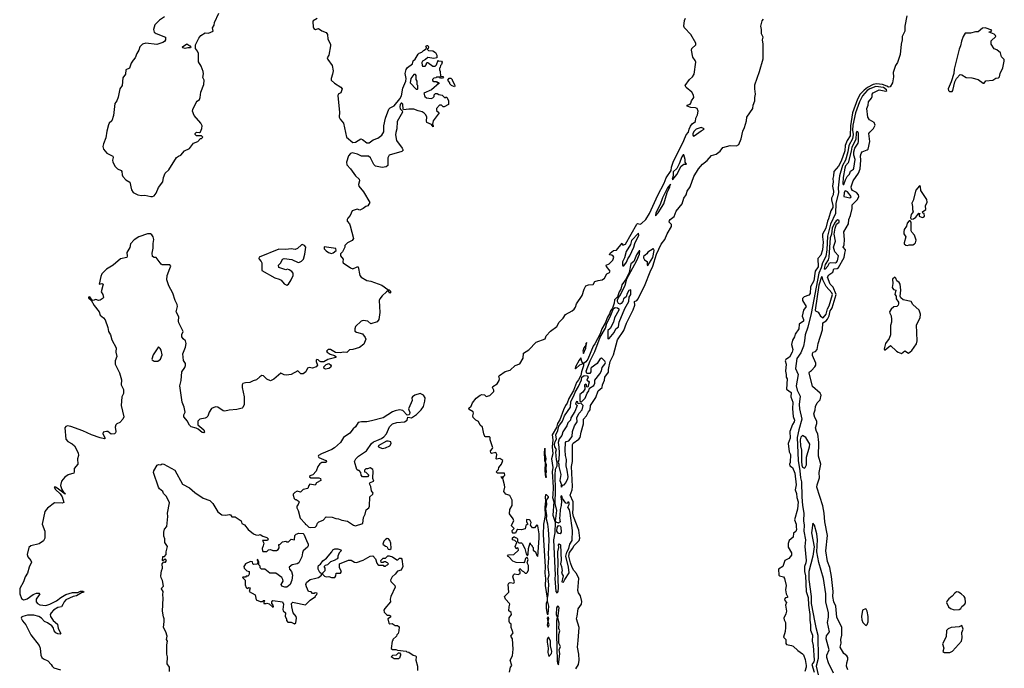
# Model space of a CAD drawing. Extents: x 2535812 to 2752880, y 540738 to 728399.
# Tile 6 of 213: x 2634780 to 2646230, y 574791 to 582329. Entities that reach past the tile are written whole.
import ezdxf

# ---------------------------------------------------------------- set-up
doc = ezdxf.new("R2010")
doc.units = 0

msp = doc.modelspace()

# ---------------------------------------------------------------- linework, layer by layer
at = {"layer": '0CON20XD'}
for points in [[(2636465, 582364), (2636407, 582325), (2636352, 582268), (2636335, 582215), (2636344, 582185), (2636365, 582167), (2636474, 582125), (2636476, 582095), (2636464, 582076), (2636446, 582065), (2636375, 582041), (2636245, 582058), (2636207, 582045), (2636176, 582015), (2636165, 581974), (2636141, 581935), (2636123, 581887), (2636101, 581859), (2636075, 581823), (2636056, 581764), (2636014, 581745), (2636009, 581695), (2635979, 581655), (2635971, 581565), (2635946, 581524), (2635925, 581427), (2635908, 581385), (2635886, 581354), (2635870, 581215), (2635851, 581155), (2635821, 581125), (2635813, 581107), (2635794, 581035), (2635782, 580955), (2635754, 580885), (2635748, 580855), (2635756, 580825), (2635795, 580776), (2635862, 580742), (2635867, 580727), (2635859, 580695), (2635861, 580675), (2635891, 580621), (2635916, 580595), (2635960, 580575), (2635967, 580565), (2635970, 580525), (2635980, 580505), (2636015, 580468), (2636060, 580440), (2636080, 580350), (2636099, 580319), (2636155, 580295), (2636195, 580287), (2636235, 580290), (2636305, 580273), (2636326, 580274), (2636345, 580283), (2636365, 580313), (2636392, 580378), (2636445, 580445), (2636453, 580495), (2636472, 580545), (2636513, 580585), (2636605, 580726), (2636625, 580742), (2636655, 580754), (2636695, 580803), (2636755, 580833), (2636802, 580895), (2636850, 580915), (2636882, 580948), (2636895, 580950), (2636908, 580962), (2636895, 580980), (2636835, 580980), (2636820, 580995), (2636822, 581008), (2636835, 581020), (2636872, 581018), (2636883, 581027), (2636897, 581065), (2636900, 581095), (2636887, 581125), (2636810, 581215), (2636790, 581265), (2636793, 581285), (2636833, 581365), (2636845, 581382), (2636869, 581401), (2636880, 581425), (2636888, 581485), (2636920, 581575), (2636926, 581625), (2636908, 581658), (2636919, 581701), (2636914, 581725), (2636890, 581790), (2636861, 581841), (2636860, 581935), (2636848, 581965), (2636824, 581994), (2636823, 582037), (2636864, 582115), (2636885, 582144), (2636935, 582176), (2636975, 582171), (2637030, 582195), (2637023, 582235), (2637042, 582265), (2637044, 582295), (2637095, 582403)], [(2645098, 582375), (2645072, 582255), (2645074, 582195), (2645043, 582135), (2645044, 582095), (2645030, 582045), (2645017, 581923), (2644989, 581831), (2644964, 581795), (2644937, 581715), (2644941, 581665), (2644929, 581595), (2644903, 581547), (2644885, 581545), (2644865, 581555), (2644815, 581576), (2644745, 581583), (2644706, 581574), (2644640, 581540), (2644599, 581511), (2644555, 581465), (2644523, 581405), (2644466, 581245), (2644442, 581095), (2644439, 580981), (2644404, 580926), (2644379, 580865), (2644375, 580805), (2644332, 580685), (2644302, 580628), (2644246, 580564), (2644245, 580515), (2644235, 580485), (2644240, 580445), (2644233, 580395), (2644242, 580335), (2644238, 580295), (2644221, 580255), (2644219, 580235), (2644235, 580170), (2644235, 580145), (2644212, 580108), (2644187, 580015), (2644173, 579987), (2644155, 579905), (2644116, 579835), (2644114, 579804), (2644125, 579745), (2644115, 579653), (2644095, 579593), (2644063, 579555), (2644065, 579455), (2644030, 579405), (2644015, 579294), (2643978, 579225), (2643973, 579145), (2643955, 579127), (2643901, 579109), (2643885, 579089), (2643885, 579065), (2643925, 578995), (2643895, 578955), (2643878, 578885), (2643895, 578845), (2643895, 578825), (2643845, 578790), (2643842, 578735), (2643798, 578675), (2643792, 578645), (2643766, 578605), (2643756, 578555), (2643769, 578495), (2643764, 578465), (2643732, 578408), (2643690, 578380), (2643682, 578365), (2643693, 578325), (2643686, 578245), (2643695, 578205), (2643694, 578175), (2643704, 578154), (2643696, 578036), (2643750, 577995), (2643748, 577945), (2643769, 577885), (2643768, 577805), (2643776, 577716), (2643789, 577675), (2643785, 577655), (2643765, 577625), (2643737, 577545), (2643738, 577465), (2643716, 577405), (2643727, 577307), (2643745, 577275), (2643739, 577181), (2643733, 577165), (2643736, 577146), (2643765, 577126), (2643795, 577058), (2643808, 576925), (2643797, 576865), (2643815, 576821), (2643818, 576775), (2643832, 576725), (2643825, 576642), (2643792, 576515), (2643811, 576465), (2643808, 576435), (2643812, 576405), (2643805, 576382), (2643778, 576362), (2643776, 576314), (2643728, 576275), (2643718, 576242), (2643717, 576197), (2643754, 576135), (2643754, 576106), (2643724, 576066), (2643677, 576043), (2643654, 575975), (2643603, 575945), (2643608, 575875), (2643617, 575867), (2643663, 575853), (2643673, 575833), (2643692, 575755), (2643686, 575705), (2643692, 575655), (2643707, 575627), (2643710, 575615), (2643685, 575610), (2643674, 575595), (2643678, 575578), (2643697, 575555), (2643686, 575525), (2643696, 575455), (2643690, 575425), (2643666, 575375), (2643668, 575355), (2643686, 575325), (2643687, 575267), (2643682, 575218), (2643662, 575152), (2643688, 575125), (2643688, 575078), (2643697, 575067), (2643755, 575056), (2643775, 575047), (2643827, 574997), (2643885, 574960), (2643895, 574948), (2643914, 574895), (2643926, 574824), (2643926, 574805), (2643909, 574755)], [(2638239, 582341), (2638192, 582315), (2638188, 582305), (2638193, 582245), (2638202, 582225), (2638220, 582215), (2638255, 582228), (2638295, 582199), (2638345, 582179), (2638358, 582158), (2638364, 582104), (2638393, 582043), (2638396, 582025), (2638373, 581917), (2638356, 581885), (2638364, 581865), (2638414, 581795), (2638426, 581735), (2638419, 581695), (2638401, 581645), (2638403, 581625), (2638441, 581591), (2638516, 581545), (2638530, 581525), (2638515, 581480), (2638485, 581462), (2638479, 581445), (2638499, 581255), (2638494, 581195), (2638505, 581174), (2638546, 581125), (2638582, 580962), (2638655, 580901), (2638683, 580905), (2638745, 580946), (2638765, 580938), (2638815, 580896), (2638845, 580898), (2638889, 580931), (2638945, 580952), (2638991, 580985), (2639014, 581025), (2639016, 581095)], [(2641246, 574785), (2641279, 574835), (2641287, 574885), (2641281, 574955), (2641265, 575035), (2641273, 575115), (2641285, 575265), (2641253, 575365), (2641264, 575396), (2641276, 575484), (2641313, 575535), (2641318, 575568), (2641301, 575635), (2641278, 575668), (2641269, 575695), (2641283, 575835), (2641254, 575894), (2641225, 575927), (2641205, 575964), (2641185, 576015), (2641167, 576095), (2641175, 576137), (2641213, 576187), (2641225, 576215), (2641285, 576275), (2641295, 576305), (2641283, 576395), (2641219, 576555), (2641213, 576595), (2641217, 576653), (2641215, 576725), (2641180, 576805), (2641203, 576865), (2641210, 576905), (2641197, 577135), (2641209, 577195), (2641208, 577392), (2641215, 577406), (2641282, 577455), (2641297, 577475), (2641308, 577535), (2641337, 577633), (2641338, 577685), (2641371, 577725), (2641395, 577771), (2641415, 577795), (2641416, 577845), (2641480, 577940), (2641508, 578015), (2641554, 578055), (2641559, 578085), (2641580, 578140), (2641584, 578175), (2641628, 578232), (2641629, 578265), (2641648, 578355), (2641684, 578435), (2641733, 578607), (2641805, 578718), (2641837, 578803), (2641915, 578956), (2641935, 579010), (2641931, 579055), (2641955, 579066), (2641972, 579085), (2642055, 579253), (2642111, 579399), (2642144, 579465), (2642187, 579603), (2642241, 579719), (2642284, 579775), (2642311, 579839), (2642361, 579925), (2642360, 579950), (2642332, 579975), (2642336, 579995), (2642345, 580008), (2642390, 580040), (2642415, 580105), (2642485, 580190), (2642505, 580255), (2642530, 580295), (2642542, 580335), (2642578, 580385), (2642619, 580505), (2642674, 580595), (2642720, 580650), (2642775, 580694), (2642825, 580750), (2642880, 580765), (2642925, 580801), (2642958, 580842), (2643043, 580867), (2643117, 580863), (2643142, 580878), (2643169, 580945), (2643188, 581035), (2643208, 581075), (2643230, 581155), (2643234, 581196), (2643307, 581295), (2643311, 581335), (2643329, 581385), (2643327, 581425), (2643335, 581465), (2643327, 581525), (2643330, 581570), (2643385, 581726), (2643426, 581874), (2643425, 582045), (2643417, 582095), (2643425, 582125), (2643406, 582165), (2643406, 582215), (2643398, 582255), (2643414, 582314), (2643430, 582335)], [(2642505, 580925), (2642531, 580989), (2642559, 581021), (2642564, 581055), (2642579, 581091), (2642601, 581119), (2642640, 581145), (2642643, 581185), (2642664, 581225), (2642669, 581265), (2642657, 581295), (2642638, 581305), (2642585, 581309), (2642540, 581325), (2642540, 581335), (2642575, 581347), (2642585, 581358), (2642593, 581385), (2642618, 581425), (2642617, 581453), (2642598, 581485), (2642531, 581541), (2642520, 581565), (2642568, 581632), (2642604, 581666), (2642624, 581695), (2642641, 581835), (2642634, 581855), (2642606, 581895), (2642591, 581975), (2642598, 581995), (2642641, 582035), (2642641, 582055), (2642585, 582158), (2642510, 582235), (2642503, 582255), (2642511, 582319), (2642521, 582345)], [(2645625, 581493), (2645633, 581505), (2645654, 581606), (2645675, 581647), (2645715, 581692), (2645737, 581687), (2645785, 581658), (2645853, 581653), (2645925, 581633), (2645985, 581592), (2645997, 581593), (2646015, 581617), (2646095, 581628), (2646132, 581648), (2646162, 581655), (2646173, 581665), (2646180, 581705), (2646212, 581768), (2646230, 581845), (2646227, 581867), (2646196, 581896), (2646185, 581942), (2646145, 581978), (2646111, 581991), (2646078, 582045), (2646078, 582085), (2646130, 582135), (2646127, 582147), (2646112, 582162), (2646052, 582182), (2646053, 582187), (2646075, 582188), (2646085, 582206), (2646008, 582235), (2645975, 582230), (2645925, 582186), (2645895, 582186), (2645837, 582173), (2645775, 582171), (2645750, 582135), (2645731, 582079), (2645722, 582025), (2645705, 581985), (2645648, 581755), (2645643, 581705), (2645613, 581605), (2645578, 581525), (2645582, 581505), (2645591, 581495), (2645625, 581493)], [(2639016, 581095), (2639033, 581185), (2639072, 581288), (2639087, 581303), (2639135, 581326), (2639201, 581409), (2639219, 581445), (2639234, 581535), (2639269, 581615), (2639276, 581645), (2639263, 581705), (2639275, 581752), (2639288, 581772), (2639346, 581814), (2639355, 581850), (2639379, 581871), (2639415, 581930), (2639425, 581940), (2639455, 581950), (2639475, 581972), (2639508, 581992), (2639510, 582005), (2639502, 582015), (2639510, 582030), (2639525, 582028), (2639532, 582015), (2639530, 581995), (2639520, 581985), (2639535, 581970), (2639585, 581968), (2639616, 581946), (2639632, 581915), (2639630, 581885), (2639595, 581878), (2639525, 581890), (2639500, 581865), (2639463, 581845), (2639457, 581833), (2639460, 581795), (2639465, 581790), (2639495, 581790), (2639507, 581803), (2639515, 581830), (2639525, 581832), (2639585, 581790), (2639612, 581788), (2639627, 581803), (2639645, 581860), (2639652, 581852), (2639686, 581846), (2639692, 581835), (2639685, 581810), (2639673, 581797), (2639670, 581775), (2639660, 581765), (2639660, 581745), (2639668, 581725), (2639672, 581672), (2639705, 581670), (2639710, 581665), (2639695, 581650), (2639675, 581650), (2639665, 581660), (2639625, 581660), (2639618, 581652), (2639595, 581650), (2639580, 581635), (2639582, 581622), (2639595, 581610), (2639625, 581610), (2639635, 581600), (2639655, 581600), (2639658, 581592), (2639567, 581513), (2639480, 581475), (2639490, 581435), (2639511, 581421), (2639565, 581412), (2639585, 581420), (2639600, 581435), (2639600, 581455), (2639615, 581470), (2639635, 581470), (2639655, 581458), (2639692, 581452), (2639725, 581422), (2639735, 581430), (2639748, 581428), (2639766, 581386), (2639768, 581345), (2639715, 581318), (2639705, 581318), (2639685, 581337), (2639663, 581337), (2639628, 581295), (2639628, 581275), (2639658, 581245), (2639587, 581155), (2639580, 581115), (2639590, 581095), (2639588, 581082), (2639570, 581110), (2639513, 581135), (2639510, 581155), (2639516, 581195), (2639504, 581225), (2639485, 581244), (2639459, 581259), (2639415, 581268), (2639365, 581290), (2639305, 581290), (2639245, 581280), (2639238, 581288), (2639236, 581346), (2639225, 581360), (2639215, 581358), (2639205, 581342), (2639199, 581315), (2639204, 581294), (2639228, 581268), (2639230, 581255), (2639171, 581145), (2639165, 581060), (2639155, 581017), (2639149, 580989), (2639160, 580925), (2639229, 580835), (2639239, 580811), (2639225, 580797), (2639077, 580755), (2639061, 580725), (2639059, 580635), (2639042, 580618), (2638995, 580610), (2638916, 580626), (2638897, 580645), (2638860, 580725), (2638835, 580744), (2638755, 580744), (2638707, 580767), (2638645, 580780), (2638625, 580772), (2638605, 580745), (2638580, 580675), (2638585, 580642), (2638626, 580596), (2638684, 580515), (2638726, 580475), (2638731, 580455), (2638719, 580415), (2638724, 580395), (2638777, 580327), (2638852, 580205), (2638828, 580165), (2638805, 580157), (2638775, 580133), (2638737, 580117), (2638705, 580126), (2638645, 580106), (2638621, 580055), (2638596, 580024), (2638588, 580005), (2638588, 579988), (2638615, 579958), (2638624, 579935), (2638662, 579785), (2638646, 579764), (2638590, 579735), (2638560, 579705), (2638560, 579685), (2638547, 579653), (2638535, 579630), (2638512, 579608), (2638510, 579585), (2638542, 579545), (2638538, 579515), (2638542, 579505), (2638625, 579446), (2638655, 579434), (2638705, 579456), (2638716, 579456), (2638734, 579355), (2638751, 579335), (2638815, 579299), (2638865, 579289), (2638993, 579243), (2639062, 579192), (2639078, 579188), (2639090, 579175), (2639090, 579155), (2639085, 579152), (2639065, 579180), (2639045, 579168), (2638995, 579121), (2638968, 579085), (2638960, 579065), (2638968, 578925), (2638958, 578845), (2638935, 578816), (2638865, 578793), (2638828, 578825), (2638775, 578834), (2638751, 578825), (2638685, 578765), (2638676, 578735), (2638679, 578709), (2638698, 578698), (2638765, 578678), (2638796, 578635), (2638804, 578615), (2638782, 578558), (2638730, 578520), (2638655, 578498), (2638615, 578494), (2638585, 578460), (2638545, 578464), (2638505, 578456), (2638452, 578462), (2638395, 578495), (2638367, 578495), (2638349, 578475), (2638356, 578465), (2638392, 578442), (2638442, 578425), (2638458, 578415), (2638458, 578402), (2638365, 578380), (2638315, 578352), (2638283, 578353), (2638265, 578360), (2638250, 578375), (2638235, 578378), (2638228, 578372), (2638228, 578355), (2638242, 578315), (2638228, 578295), (2638185, 578280), (2638145, 578288), (2638125, 578278), (2638107, 578235), (2638075, 578213), (2638050, 578215), (2638015, 578248), (2637936, 578206), (2637884, 578196), (2637855, 578200), (2637815, 578220), (2637737, 578153), (2637695, 578131), (2637652, 578152), (2637615, 578190), (2637595, 578192), (2637571, 578179), (2637535, 578142), (2637495, 578132), (2637457, 578113), (2637405, 578110), (2637375, 578100), (2637368, 578085), (2637367, 578055), (2637390, 577945), (2637389, 577855), (2637375, 577822), (2637365, 577813), (2637305, 577798), (2637215, 577790), (2637165, 577778), (2637145, 577784), (2637085, 577827), (2637055, 577828), (2637011, 577809), (2636982, 577768), (2636967, 577723), (2636953, 577707), (2636935, 577698), (2636875, 577688), (2636852, 577665), (2636852, 577622), (2636923, 577563), (2636928, 577535), (2636922, 577528), (2636902, 577532), (2636855, 577570), (2636832, 577582), (2636775, 577598), (2636755, 577618), (2636737, 577645), (2636732, 577665), (2636688, 577715), (2636688, 577735), (2636703, 577767), (2636693, 577827), (2636668, 577885), (2636643, 578073), (2636658, 578135), (2636664, 578235), (2636702, 578288), (2636708, 578312), (2636706, 578335), (2636685, 578368), (2636677, 578445), (2636708, 578525), (2636717, 578567), (2636709, 578595), (2636680, 578620), (2636667, 578645), (2636665, 578672), (2636680, 578705), (2636631, 578805), (2636627, 578825), (2636630, 578875), (2636601, 578935), (2636613, 578995), (2636610, 579020), (2636586, 579065), (2636561, 579151), (2636515, 579235), (2636491, 579305), (2636494, 579355), (2636525, 579437), (2636537, 579465), (2636525, 579480), (2636435, 579481), (2636425, 579487), (2636366, 579566), (2636345, 579564), (2636325, 579578), (2636322, 579615), (2636333, 579675), (2636333, 579727), (2636341, 579775), (2636333, 579805), (2636318, 579828), (2636299, 579839), (2636265, 579841), (2636165, 579805), (2636109, 579771), (2636070, 579725), (2636060, 579680), (2636026, 579625), (2636029, 579581), (2636024, 579565), (2635952, 579548), (2635865, 579478), (2635789, 579431), (2635736, 579375), (2635722, 579345), (2635702, 579255), (2635735, 579263), (2635752, 579255), (2635727, 579165), (2635747, 579137), (2635755, 579100), (2635749, 579091), (2635715, 579070), (2635695, 579067), (2635665, 579077), (2635635, 579067), (2635621, 579071), (2635595, 579108), (2635580, 579105), (2635578, 579095), (2635609, 579069), (2635645, 579006), (2635704, 578935), (2635716, 578895), (2635756, 578866), (2635775, 578841), (2635803, 578753), (2635811, 578705), (2635834, 578665), (2635850, 578610), (2635901, 578515), (2635896, 578465), (2635909, 578415), (2635889, 578365), (2635889, 578325), (2635942, 578225), (2635963, 578145), (2635959, 578085), (2635987, 578033), (2635986, 577985), (2635967, 577945), (2635961, 577845), (2635989, 577715), (2635980, 577685), (2635945, 577646), (2635909, 577631), (2635899, 577621), (2635891, 577595), (2635896, 577544), (2635893, 577527), (2635882, 577515), (2635844, 577514), (2635805, 577542), (2635790, 577545), (2635752, 577535), (2635746, 577515), (2635774, 577465), (2635765, 577456), (2635715, 577468), (2635615, 577503), (2635515, 577550), (2635375, 577602), (2635335, 577610), (2635315, 577603), (2635306, 577584), (2635315, 577455), (2635338, 577428), (2635389, 577399), (2635418, 577375), (2635460, 577295), (2635464, 577266), (2635453, 577225), (2635456, 577165), (2635415, 577115), (2635415, 577075), (2635410, 577060), (2635345, 577040), (2635305, 577012), (2635266, 576964), (2635254, 576915), (2635270, 576870), (2635289, 576839), (2635305, 576825), (2635307, 576815), (2635215, 576886), (2635195, 576896), (2635182, 576895), (2635195, 576869), (2635249, 576819), (2635275, 576785), (2635293, 576717), (2635275, 576709), (2635185, 576714), (2635105, 576654), (2635072, 576615), (2635040, 576465), (2635071, 576385), (2635073, 576305), (2635058, 576272), (2635005, 576237), (2634909, 576215), (2634886, 576195), (2634867, 576115), (2634876, 576085), (2634910, 576045), (2634918, 576025), (2634891, 575965), (2634871, 575895), (2634845, 575855), (2634823, 575795), (2634780, 575720), (2634780, 575655), (2634802, 575602), (2634825, 575588), (2634845, 575589), (2634865, 575597), (2634935, 575647), (2634975, 575663), (2635006, 575666), (2635012, 575655), (2635008, 575645), (2634970, 575595), (2634970, 575565), (2634986, 575545), (2635015, 575530), (2635085, 575520), (2635129, 575535), (2635206, 575574), (2635257, 575615), (2635315, 575647), (2635395, 575673), (2635456, 575674), (2635486, 575686), (2635515, 575689), (2635530, 575675), (2635500, 575670), (2635441, 575635), (2635403, 575627), (2635315, 575585), (2635295, 575565), (2635282, 575532)], [(2636705, 581994), (2636675, 582000), (2636674, 582015), (2636725, 582048), (2636758, 582025), (2636769, 582009), (2636765, 582000), (2636735, 582003), (2636705, 581994)], [(2639405, 581520), (2639410, 581525), (2639410, 581565), (2639403, 581573), (2639402, 581615), (2639392, 581635), (2639392, 581682), (2639382, 581692), (2639365, 581692), (2639330, 581645), (2639322, 581595), (2639392, 581522), (2639405, 581520)], [(2639835, 581550), (2639803, 581563), (2639780, 581585), (2639780, 581595), (2639760, 581625), (2639775, 581650), (2639795, 581650), (2639810, 581635), (2639810, 581625), (2639838, 581575), (2639840, 581555), (2639835, 581550)], [(2644410, 574775), (2644396, 574816), (2644397, 574855), (2644411, 574895), (2644411, 574915), (2644398, 574938), (2644363, 574965), (2644322, 575035), (2644331, 575085), (2644329, 575125), (2644342, 575175), (2644342, 575265), (2644282, 575385), (2644271, 575515), (2644248, 575565), (2644236, 575625), (2644238, 575685), (2644221, 575859), (2644201, 575961), (2644173, 576033), (2644153, 576155), (2644173, 576335), (2644143, 576495), (2644136, 576595), (2644120, 576680), (2644050, 576895), (2644052, 576925), (2644080, 577005), (2644078, 577065), (2644096, 577165), (2644068, 577255), (2644075, 577415), (2644062, 577515), (2644045, 577545), (2644033, 577585), (2644048, 577635), (2644049, 577665), (2644025, 577705), (2644015, 577750), (2644029, 577795), (2644033, 577835), (2644055, 577875), (2644090, 577910), (2644100, 577965), (2644088, 577988), (2643998, 578065), (2643959, 578225), (2643965, 578238), (2643987, 578253), (2644025, 578295), (2644038, 578315), (2644037, 578337), (2643999, 578425), (2644000, 578450), (2644006, 578465), (2644036, 578474), (2644053, 578497), (2644064, 578565), (2644117, 578725), (2644121, 578805), (2644159, 578831), (2644172, 578848), (2644193, 578887), (2644205, 578945), (2644215, 578960), (2644228, 578982), (2644275, 579135), (2644241, 579221), (2644204, 579255), (2644174, 579335), (2644191, 579365), (2644234, 579396), (2644248, 579432), (2644285, 579438), (2644301, 579449), (2644368, 579565), (2644374, 579615), (2644385, 579645), (2644384, 579655), (2644355, 579685), (2644368, 579712), (2644373, 579775), (2644365, 579865), (2644419, 579955), (2644422, 580005), (2644442, 580055), (2644459, 580135), (2644462, 580178), (2644522, 580238), (2644540, 580275), (2644534, 580294), (2644510, 580320), (2644464, 580344), (2644453, 580365), (2644451, 580385), (2644471, 580455), (2644535, 580545), (2644552, 580595), (2644562, 580695), (2644558, 580745), (2644565, 580775), (2644578, 580795), (2644635, 580815), (2644645, 580825), (2644666, 580915), (2644654, 581005), (2644665, 581023), (2644707, 581063), (2644729, 581105), (2644718, 581135), (2644664, 581165), (2644642, 581195), (2644632, 581295), (2644647, 581335), (2644651, 581375), (2644687, 581415), (2644694, 581435), (2644693, 581465), (2644703, 581477), (2644775, 581514), (2644852, 581498), (2644864, 581505), (2644861, 581515), (2644825, 581542), (2644735, 581554), (2644668, 581525), (2644636, 581505), (2644582, 581445), (2644546, 581375), (2644501, 581245), (2644470, 581105), (2644466, 581044), (2644471, 580995), (2644463, 580945), (2644421, 580865), (2644410, 580795), (2644384, 580696), (2644349, 580635), (2644314, 580515), (2644296, 580375), (2644301, 580315), (2644270, 580195), (2644266, 580076), (2644208, 579952), (2644173, 579815), (2644166, 579655), (2644155, 579575), (2644115, 579505), (2644101, 579445), (2644072, 579385), (2643982, 578915), (2643945, 578757), (2643913, 578665), (2643907, 578595), (2643895, 578535), (2643864, 578456), (2643818, 578392), (2643803, 578275), (2643833, 578205), (2643811, 578075), (2643822, 578025), (2643857, 577955), (2643846, 577856), (2643850, 577805), (2643876, 577685), (2643839, 577561), (2643820, 577475), (2643831, 577205), (2643852, 577085), (2643858, 577005), (2643873, 576957), (2643875, 576785), (2643883, 576685), (2643899, 576595), (2643894, 576505), (2643903, 576455), (2643899, 576385), (2643917, 576285), (2643910, 576205), (2643925, 576045), (2643922, 576018), (2643906, 575975), (2643908, 575915), (2643919, 575865), (2643927, 575685), (2643949, 575615), (2643951, 575525), (2643970, 575415), (2643968, 575352), (2643977, 575295), (2643977, 575235), (2643998, 575175), (2643995, 575105), (2644007, 575055), (2644019, 574885), (2644014, 574865), (2643992, 574835), (2644017, 574745)], [(2642615, 580976), (2642625, 580980), (2642705, 581039), (2642740, 581055), (2642732, 581065), (2642705, 581077), (2642645, 581057), (2642622, 581035), (2642606, 581005), (2642606, 580985), (2642615, 580976)], [(2644365, 580412), (2644382, 580468), (2644404, 580506), (2644431, 580535), (2644441, 580569), (2644475, 580590), (2644481, 580605), (2644494, 580705), (2644480, 580755), (2644480, 580795), (2644491, 580835), (2644531, 580895), (2644536, 580915), (2644534, 581005), (2644525, 581027), (2644515, 581028), (2644508, 581015), (2644505, 580935), (2644455, 580848), (2644450, 580800), (2644413, 580667), (2644385, 580629), (2644376, 580605), (2644356, 580496), (2644353, 580425), (2644355, 580414), (2644365, 580412)], [(2640477, 574747), (2640486, 574804), (2640502, 574825), (2640484, 574886), (2640510, 574935), (2640518, 575015), (2640512, 575132), (2640492, 575165), (2640517, 575205), (2640494, 575264), (2640497, 575307), (2640480, 575315), (2640472, 575335), (2640473, 575377), (2640498, 575415), (2640495, 575440), (2640468, 575458), (2640470, 575505), (2640480, 575535), (2640476, 575546), (2640428, 575595), (2640418, 575625), (2640468, 575675), (2640460, 575765), (2640469, 575781), (2640485, 575789), (2640525, 575782), (2640532, 575795), (2640514, 575855), (2640522, 575878), (2640535, 575890), (2640575, 575882), (2640598, 575892), (2640600, 575915), (2640590, 575925), (2640595, 575950), (2640622, 575922), (2640640, 575915), (2640658, 575898), (2640675, 575898), (2640685, 575907), (2640695, 575935), (2640697, 575985), (2640682, 576015), (2640692, 576055), (2640685, 576072), (2640675, 576080), (2640662, 576068), (2640652, 576028), (2640642, 576018), (2640555, 576020), (2640515, 576038), (2640468, 576088), (2640452, 576095), (2640465, 576110), (2640527, 576113), (2640580, 576165), (2640578, 576188), (2640565, 576190), (2640555, 576180), (2640542, 576205), (2640560, 576255), (2640537, 576277), (2640510, 576285), (2640511, 576309), (2640525, 576320), (2640535, 576320), (2640545, 576310), (2640558, 576308), (2640570, 576295), (2640570, 576265), (2640578, 576258), (2640585, 576250), (2640615, 576250), (2640625, 576240), (2640653, 576185), (2640670, 576120), (2640685, 576100), (2640694, 576116), (2640696, 576185), (2640715, 576250), (2640718, 576238), (2640740, 576215), (2640740, 576205), (2640750, 576195), (2640750, 576165), (2640778, 576145), (2640793, 576103), (2640805, 576090), (2640822, 576305), (2640821, 576355), (2640805, 576448), (2640795, 576458), (2640765, 576422), (2640742, 576422), (2640720, 576455), (2640727, 576485), (2640715, 576508), (2640705, 576518), (2640675, 576520), (2640672, 576495), (2640690, 576465), (2640665, 576450), (2640658, 576412), (2640615, 576402), (2640574, 576406), (2640560, 576395), (2640545, 576360), (2640515, 576360), (2640510, 576365), (2640508, 576392), (2640530, 576415), (2640500, 576445), (2640500, 576455), (2640527, 576505), (2640518, 576528), (2640476, 576585), (2640481, 576635), (2640507, 576685), (2640508, 576745), (2640479, 576799), (2640434, 576814), (2640408, 576845), (2640420, 576895), (2640418, 576925), (2640400, 576995), (2640385, 577000), (2640380, 577015), (2640385, 577020), (2640395, 577010), (2640410, 577015), (2640410, 577025), (2640420, 577035), (2640418, 577058), (2640335, 577060), (2640320, 577075), (2640348, 577102), (2640350, 577125), (2640382, 577165), (2640400, 577205), (2640365, 577230), (2640325, 577220), (2640320, 577225), (2640328, 577275), (2640315, 577300), (2640268, 577288), (2640258, 577295), (2640253, 577317), (2640280, 577345), (2640282, 577355), (2640252, 577445), (2640250, 577475), (2640245, 577480), (2640195, 577480), (2640190, 577485), (2640178, 577515), (2640162, 577595), (2640135, 577618), (2640115, 577660), (2640085, 577676), (2640054, 577704), (2640050, 577725), (2640058, 577755), (2640055, 577770), (2640007, 577797), (2640004, 577815), (2640031, 577839), (2640044, 577875), (2640090, 577930), (2640134, 577966), (2640155, 577972), (2640185, 577970), (2640205, 577950), (2640249, 577961), (2640292, 578008), (2640293, 578025), (2640278, 578055), (2640282, 578065), (2640333, 578097), (2640357, 578135), (2640360, 578155), (2640353, 578185), (2640358, 578195), (2640425, 578241), (2640485, 578254), (2640540, 578310), (2640595, 578331), (2640636, 578394), (2640637, 578455), (2640699, 578491), (2640785, 578581), (2640889, 578621), (2640904, 578655), (2640952, 578708), (2641027, 578763), (2641055, 578812), (2641101, 578859), (2641126, 578904), (2641205, 578946), (2641226, 578964), (2641242, 578988), (2641254, 579026), (2641319, 579125), (2641344, 579196), (2641365, 579235), (2641395, 579248), (2641449, 579251), (2641468, 579285), (2641505, 579299), (2641555, 579306), (2641580, 579325), (2641608, 579375), (2641640, 579390), (2641647, 579407), (2641602, 579462), (2641600, 579475), (2641635, 579493), (2641676, 579534), (2641688, 579568), (2641682, 579582), (2641665, 579592), (2641640, 579595), (2641648, 579615), (2641685, 579647), (2641719, 579651), (2641785, 579730), (2641795, 579710), (2641825, 579720), (2641955, 579953), (2641965, 579962), (2641995, 579953), (2642011, 579959), (2642062, 580005), (2642105, 580078), (2642200, 580290), (2642275, 580430), (2642298, 580492), (2642354, 580575), (2642360, 580615), (2642380, 580675), (2642505, 580925)], [(2642375, 580470), (2642421, 580529), (2642473, 580627), (2642505, 580651), (2642535, 580650), (2642520, 580675), (2642519, 580705), (2642505, 580760), (2642495, 580757), (2642478, 580735), (2642448, 580652), (2642420, 580600), (2642378, 580562), (2642381, 580515), (2642368, 580475), (2642375, 580470)], [(2642175, 580050), (2642205, 580083), (2642271, 580189), (2642311, 580319), (2642342, 580385), (2642347, 580417), (2642315, 580374), (2642255, 580258), (2642227, 580183), (2642178, 580085), (2642175, 580050)], [(2644435, 580257), (2644445, 580261), (2644448, 580275), (2644405, 580330), (2644385, 580340), (2644375, 580335), (2644367, 580315), (2644363, 580273), (2644435, 580257)], [(2645145, 580012), (2645175, 580014), (2645203, 580035), (2645235, 580080), (2645250, 580075), (2645240, 580065), (2645240, 580045), (2645275, 580032), (2645287, 580033), (2645300, 580045), (2645298, 580075), (2645282, 580082), (2645280, 580095), (2645318, 580125), (2645312, 580165), (2645333, 580207), (2645328, 580238), (2645259, 580345), (2645255, 580390), (2645245, 580400), (2645203, 580347), (2645172, 580228), (2645153, 580195), (2645162, 580158), (2645161, 580125), (2645171, 580095), (2645148, 580065), (2645140, 580025), (2645145, 580012)], [(2644145, 579431), (2644178, 579465), (2644198, 579502), (2644214, 579506), (2644265, 579504), (2644279, 579511), (2644289, 579525), (2644300, 579585), (2644261, 579631), (2644244, 579685), (2644265, 579755), (2644251, 579835), (2644262, 579908), (2644278, 579952), (2644311, 579975), (2644308, 579995), (2644295, 580004), (2644275, 579991), (2644255, 579965), (2644228, 579905), (2644220, 579835), (2644205, 579795), (2644191, 579569), (2644181, 579539), (2644145, 579482), (2644137, 579437), (2644145, 579431)], [(2645105, 579704), (2645125, 579711), (2645165, 579714), (2645185, 579724), (2645196, 579735), (2645206, 579765), (2645184, 579824), (2645155, 579858), (2645148, 579875), (2645146, 579975), (2645135, 579992), (2645125, 579991), (2645101, 579965), (2645092, 579928), (2645065, 579889), (2645060, 579865), (2645061, 579841), (2645084, 579805), (2645064, 579735), (2645066, 579725), (2645085, 579708), (2645105, 579704)], [(2641795, 579468), (2641805, 579470), (2641838, 579512), (2641851, 579549), (2641875, 579583), (2641922, 579685), (2641933, 579727), (2641980, 579825), (2641977, 579847), (2641895, 579762), (2641881, 579715), (2641834, 579636), (2641815, 579562), (2641790, 579515), (2641790, 579475), (2641795, 579468)], [(2637885, 579243), (2637905, 579257), (2637936, 579305), (2637959, 579355), (2637960, 579385), (2637945, 579403), (2637915, 579422), (2637895, 579428), (2637875, 579420), (2637795, 579448), (2637788, 579475), (2637818, 579505), (2637834, 579546), (2637855, 579554), (2637945, 579541), (2638017, 579507), (2638035, 579510), (2638056, 579524), (2638080, 579545), (2638097, 579605), (2638108, 579685), (2638090, 579705), (2638065, 579716), (2638055, 579713), (2638009, 579671), (2637985, 579659), (2637935, 579667), (2637875, 579660), (2637795, 579661), (2637565, 579571), (2637560, 579555), (2637564, 579545), (2637589, 579519), (2637594, 579505), (2637595, 579415), (2637745, 579328), (2637798, 579315), (2637821, 579301), (2637855, 579259), (2637885, 579243)], [(2638405, 579613), (2638425, 579618), (2638460, 579645), (2638455, 579670), (2638322, 579688), (2638322, 579665), (2638345, 579643), (2638372, 579625), (2638405, 579613)], [(2641025, 575669), (2641035, 575671), (2641042, 575685), (2641045, 575725), (2641037, 575925), (2641043, 575995), (2641039, 576145), (2641049, 576195), (2641046, 576225), (2641055, 576237), (2641067, 576225), (2641076, 576044), (2641067, 576005), (2641080, 575975), (2641087, 575925), (2641080, 575895), (2641100, 575865), (2641084, 575795), (2641105, 575792), (2641118, 575825), (2641168, 575902), (2641160, 575965), (2641131, 576095), (2641141, 576139), (2641166, 576185), (2641177, 576235), (2641205, 576275), (2641207, 576393), (2641183, 576595), (2641175, 576631), (2641156, 576665), (2641171, 576695), (2641169, 576715), (2641165, 576722), (2641155, 576720), (2641145, 576708), (2641130, 576710), (2641093, 576763), (2641085, 576792), (2641075, 576797), (2641072, 576785), (2641082, 576735), (2641077, 576683), (2641065, 576635), (2641063, 576567), (2641056, 576535), (2641065, 576495), (2641045, 576476), (2641019, 576489), (2641012, 576502), (2641025, 576625), (2641008, 576705), (2641012, 576865), (2641007, 577035), (2641011, 577105), (2641029, 577145), (2641031, 577185), (2641022, 577215), (2641014, 577305), (2641024, 577335), (2641004, 577365), (2641001, 577391), (2641007, 577425), (2641023, 577455), (2641015, 577505), (2641039, 577555), (2641051, 577605), (2641093, 577665), (2641114, 577726), (2641184, 577825), (2641189, 577891), (2641225, 577959), (2641238, 578002), (2641278, 578065), (2641312, 578145), (2641317, 578175), (2641345, 578193), (2641379, 578189), (2641389, 578175), (2641375, 578140), (2641395, 578130), (2641402, 578115), (2641385, 578060), (2641372, 578062), (2641372, 578085), (2641365, 578092), (2641348, 578085), (2641350, 578035), (2641329, 578001), (2641294, 577975), (2641292, 577895), (2641315, 577887), (2641355, 577930), (2641380, 577990), (2641399, 578015), (2641407, 578045), (2641455, 578076), (2641467, 578105), (2641470, 578140), (2641525, 578215), (2641545, 578250), (2641555, 578285), (2641585, 578324), (2641593, 578345), (2641585, 578362), (2641555, 578391), (2641545, 578394), (2641528, 578382), (2641495, 578332), (2641425, 578282), (2641420, 578275), (2641420, 578235), (2641411, 578219), (2641375, 578219), (2641366, 578245), (2641415, 578365), (2641468, 578472), (2641532, 578638), (2641593, 578745), (2641608, 578802), (2641648, 578875), (2641687, 578973), (2641705, 578984), (2641732, 578982), (2641747, 578967), (2641746, 578955), (2641697, 578865), (2641685, 578815), (2641645, 578741), (2641621, 578715), (2641621, 578669), (2641620, 578625), (2641625, 578620), (2641635, 578622), (2641694, 578695), (2641712, 578735), (2641742, 578758), (2641753, 578815), (2641817, 578973), (2641865, 579054), (2641866, 579105), (2641888, 579135), (2641885, 579188), (2641865, 579182), (2641843, 579145), (2641832, 579108), (2641800, 579085), (2641792, 579055), (2641775, 579029), (2641764, 579024), (2641742, 579032), (2641732, 579052), (2641732, 579068), (2641739, 579091), (2641767, 579133), (2641820, 579245), (2641842, 579318), (2641958, 579532), (2641987, 579603), (2641992, 579642), (2641985, 579644), (2641952, 579595), (2641922, 579518), (2641888, 579492), (2641868, 579392), (2641831, 579319), (2641783, 579247), (2641772, 579198), (2641750, 579165), (2641730, 579110), (2641718, 579092), (2641696, 579074), (2641692, 579035), (2641673, 578977), (2641650, 578945), (2641639, 578911), (2641615, 578871), (2641588, 578802), (2641548, 578735), (2641531, 578679), (2641469, 578561), (2641449, 578535), (2641386, 578384), (2641365, 578353), (2641338, 578335), (2641336, 578306), (2641312, 578235), (2641307, 578193), (2641277, 578143), (2641255, 578113), (2641219, 578021), (2641165, 577926), (2641148, 577872), (2641128, 577845), (2641103, 577795), (2641061, 577679), (2641034, 577635), (2641021, 577589), (2640972, 577505), (2640979, 577445), (2640972, 577365), (2640980, 577285), (2640966, 577225), (2640978, 577125), (2640972, 577075), (2640983, 576895), (2640981, 576805), (2640974, 576775), (2640991, 576725), (2640981, 576571), (2641008, 576488), (2641002, 576365), (2640989, 576285), (2641008, 575875), (2641003, 575835), (2641013, 575683), (2641025, 575669)], [(2642085, 579473), (2642141, 579565), (2642158, 579645), (2642155, 579661), (2642145, 579666), (2642085, 579628), (2642073, 579607), (2642034, 579575), (2642033, 579563), (2642045, 579540), (2642075, 579520), (2642078, 579478), (2642085, 579473)], [(2644125, 578863), (2644160, 578905), (2644172, 578968), (2644192, 579005), (2644232, 579135), (2644225, 579155), (2644158, 579228), (2644121, 579305), (2644115, 579331), (2644105, 579342), (2644075, 579245), (2644031, 578955), (2644035, 578945), (2644065, 578931), (2644093, 578883), (2644125, 578863)], [(2645035, 578451), (2645075, 578480), (2645115, 578452), (2645154, 578485), (2645209, 578561), (2645216, 578595), (2645209, 578781), (2645251, 578865), (2645256, 578906), (2645240, 578955), (2645168, 579018), (2645145, 579054), (2645054, 579074), (2645026, 579096), (2645017, 579117), (2645026, 579186), (2645019, 579255), (2645009, 579275), (2644980, 579295), (2644970, 579325), (2644955, 579338), (2644930, 579315), (2644933, 579265), (2644927, 579217), (2644940, 579195), (2644967, 579187), (2644958, 579135), (2644972, 579115), (2644972, 579085), (2645000, 579045), (2645000, 579025), (2644995, 579010), (2644980, 578995), (2644945, 578992), (2644915, 578964), (2644896, 578935), (2644897, 578917), (2644916, 578886), (2644920, 578845), (2644918, 578812), (2644906, 578774), (2644905, 578665), (2644892, 578625), (2644849, 578565), (2644834, 578504), (2644835, 578492), (2644845, 578492), (2644905, 578542), (2644975, 578477), (2644995, 578466), (2645035, 578451)], [(2636385, 578360), (2636417, 578385), (2636435, 578435), (2636425, 578487), (2636415, 578507), (2636395, 578527), (2636331, 578435), (2636317, 578385), (2636320, 578375), (2636342, 578362), (2636385, 578360)], [(2641335, 578450), (2641365, 578512), (2641366, 578544), (2641377, 578577), (2641363, 578565), (2641362, 578548), (2641339, 578515), (2641330, 578475), (2641335, 578450)], [(2641245, 578270), (2641292, 578318), (2641332, 578335), (2641317, 578357), (2641305, 578398), (2641285, 578372), (2641244, 578295), (2641238, 578275), (2641245, 578270)], [(2638335, 578267), (2638322, 578275), (2638318, 578295), (2638345, 578322), (2638375, 578332), (2638395, 578318), (2638400, 578305), (2638393, 578285), (2638375, 578274), (2638335, 578267)], [(2638165, 576427), (2638215, 576432), (2638232, 576445), (2638243, 576477), (2638260, 576495), (2638308, 576512), (2638345, 576550), (2638415, 576549), (2638455, 576533), (2638489, 576529), (2638525, 576511), (2638593, 576503), (2638663, 576455), (2638685, 576448), (2638770, 576475), (2638778, 576542), (2638797, 576583), (2638808, 576632), (2638838, 576655), (2638848, 576675), (2638853, 576785), (2638888, 576815), (2638890, 576825), (2638872, 576855), (2638862, 576905), (2638846, 576935), (2638855, 576949), (2638898, 576965), (2638887, 576995), (2638890, 577085), (2638885, 577100), (2638855, 577122), (2638825, 577110), (2638805, 577110), (2638790, 577095), (2638790, 577075), (2638805, 577070), (2638838, 577035), (2638825, 577018), (2638765, 577018), (2638752, 577035), (2638748, 577068), (2638728, 577088), (2638715, 577090), (2638702, 577102), (2638672, 577195), (2638689, 577225), (2638720, 577255), (2638811, 577319), (2638871, 577405), (2638895, 577424), (2638932, 577438), (2638989, 577461), (2639015, 577480), (2639045, 577515), (2639081, 577599), (2639115, 577634), (2639165, 577649), (2639255, 577655), (2639284, 577675), (2639295, 577708), (2639335, 577703), (2639395, 577741), (2639448, 577795), (2639475, 577835), (2639491, 577895), (2639494, 577935), (2639477, 577965), (2639435, 577985), (2639375, 577966), (2639347, 577945), (2639341, 577935), (2639342, 577905), (2639333, 577875), (2639301, 577805), (2639316, 577764), (2639314, 577746), (2639305, 577737), (2639285, 577732), (2639235, 577789), (2639195, 577794), (2639147, 577785), (2639115, 577772), (2639005, 577703), (2638871, 577669), (2638815, 577657), (2638755, 577657), (2638715, 577646), (2638685, 577596), (2638657, 577573), (2638619, 577525), (2638544, 577475), (2638510, 577415), (2638442, 577355), (2638410, 577335), (2638288, 577285), (2638254, 577265), (2638249, 577255), (2638260, 577240), (2638338, 577205), (2638347, 577195), (2638345, 577188), (2638335, 577181), (2638295, 577182), (2638271, 577169), (2638248, 577135), (2638229, 577081), (2638189, 577041), (2638153, 577027), (2638151, 577015), (2638165, 577003), (2638260, 577005), (2638278, 576995), (2638282, 576975), (2638230, 576945), (2638215, 576920), (2638155, 576932), (2638142, 576915), (2638131, 576879), (2638075, 576869), (2638045, 576840), (2638005, 576848), (2637980, 576835), (2637960, 576815), (2637960, 576805), (2637972, 576765), (2637984, 576754), (2637995, 576752), (2638019, 576739), (2638028, 576725), (2638020, 576695), (2638004, 576675), (2638004, 576656), (2638020, 576625), (2638040, 576535), (2638100, 576475), (2638100, 576465), (2638115, 576460), (2638142, 576432), (2638165, 576427)], [(2641085, 576900), (2641092, 576918), (2641110, 576925), (2641132, 576945), (2641154, 576995), (2641157, 577017), (2641147, 577093), (2641133, 577143), (2641137, 577217), (2641127, 577265), (2641123, 577325), (2641127, 577415), (2641135, 577428), (2641165, 577435), (2641204, 577485), (2641209, 577545), (2641232, 577608), (2641263, 577657), (2641260, 577705), (2641287, 577755), (2641320, 577795), (2641334, 577844), (2641305, 577874), (2641273, 577863), (2641269, 577889), (2641255, 577891), (2641244, 577864), (2641262, 577845), (2641237, 577775), (2641188, 577702), (2641187, 577673), (2641155, 577642), (2641141, 577609), (2641095, 577540), (2641083, 577497), (2641052, 577458), (2641043, 577417), (2641049, 577361), (2641055, 577295), (2641051, 577215), (2641042, 577185), (2641049, 577165), (2641049, 577135), (2641072, 577045), (2641060, 576975), (2641082, 576925), (2641073, 576903), (2641085, 576900)], [(2643905, 577118), (2643915, 577124), (2643929, 577155), (2643928, 577245), (2643966, 577365), (2643968, 577395), (2643922, 577475), (2643885, 577496), (2643865, 577478), (2643857, 577445), (2643859, 577375), (2643870, 577325), (2643870, 577195), (2643875, 577152), (2643885, 577130), (2643905, 577118)], [(2638995, 577346), (2639035, 577354), (2639084, 577376), (2639101, 577405), (2639095, 577422), (2639065, 577431), (2639045, 577430), (2638950, 577375), (2638954, 577364), (2638995, 577346)], [(2640905, 577012), (2640900, 577055), (2640907, 577073), (2640902, 577115), (2640907, 577155), (2640896, 577185), (2640904, 577225), (2640890, 577285), (2640892, 577335), (2640885, 577350), (2640878, 577305), (2640882, 577205), (2640890, 577185), (2640887, 577085), (2640894, 577014), (2640905, 577012)], [(2636522, 574755), (2636520, 574805), (2636493, 574845), (2636497, 574925), (2636489, 574955), (2636489, 575065), (2636497, 575105), (2636488, 575125), (2636494, 575165), (2636480, 575215), (2636452, 575265), (2636460, 575335), (2636460, 575365), (2636452, 575388), (2636439, 575455), (2636450, 575605), (2636444, 575645), (2636447, 575685), (2636430, 575715), (2636433, 575727), (2636453, 575745), (2636440, 575810), (2636423, 575843), (2636422, 575865), (2636427, 575923), (2636440, 575955), (2636438, 576005), (2636455, 576030), (2636463, 576023), (2636475, 576023), (2636486, 576045), (2636475, 576058), (2636463, 576057), (2636445, 576040), (2636442, 576045), (2636445, 576090), (2636465, 576092), (2636483, 576115), (2636483, 576145), (2636497, 576205), (2636469, 576255), (2636466, 576295), (2636454, 576325), (2636456, 576375), (2636462, 576408), (2636492, 576438), (2636503, 576555), (2636499, 576595), (2636521, 576715), (2636488, 576788), (2636452, 576822), (2636445, 576847), (2636406, 576876), (2636393, 576895), (2636337, 577065), (2636340, 577085), (2636377, 577153), (2636395, 577160), (2636415, 577157), (2636425, 577158), (2636435, 577168), (2636455, 577164), (2636585, 577092), (2636672, 576932), (2636755, 576889), (2636815, 576836), (2636915, 576767), (2636990, 576740), (2637025, 576707), (2637085, 576609), (2637129, 576575), (2637175, 576569), (2637218, 576578), (2637230, 576575), (2637245, 576550), (2637285, 576550), (2637345, 576514), (2637354, 576505), (2637364, 576474), (2637395, 576457), (2637437, 576405), (2637498, 576355), (2637525, 576343), (2637555, 576340), (2637575, 576348), (2637608, 576328), (2637655, 576312), (2637668, 576295), (2637660, 576275), (2637602, 576278), (2637620, 576245), (2637612, 576215), (2637600, 576185), (2637602, 576155), (2637608, 576148), (2637655, 576148), (2637675, 576168), (2637695, 576172), (2637725, 576162), (2637765, 576162), (2637785, 576172), (2637797, 576193), (2637795, 576230), (2637805, 576230), (2637835, 576260), (2637875, 576270), (2637885, 576260), (2637905, 576260), (2637935, 576290), (2637977, 576283), (2637980, 576335), (2637995, 576350), (2638025, 576362), (2638075, 576358), (2638085, 576350), (2638114, 576275), (2638136, 576235), (2638136, 576215), (2638125, 576197), (2638078, 576155), (2638068, 576132), (2638060, 576085), (2638025, 576016), (2638005, 576004), (2637948, 575992), (2637912, 575965), (2637918, 575945), (2637941, 575915), (2637952, 575872), (2637946, 575815), (2637924, 575765), (2637885, 575736), (2637865, 575734), (2637828, 575745), (2637820, 575765), (2637842, 575805), (2637841, 575825), (2637828, 575848), (2637760, 575895), (2637688, 575898), (2637632, 575942), (2637590, 575945), (2637578, 575958), (2637577, 575977), (2637560, 575995), (2637560, 576025), (2637545, 576060), (2637540, 576045), (2637550, 576040), (2637550, 576015), (2637537, 576003), (2637498, 575998), (2637490, 576005), (2637487, 576027), (2637465, 576034), (2637404, 576006), (2637393, 575987), (2637388, 575975), (2637390, 575955), (2637420, 575925), (2637448, 575918), (2637450, 575885), (2637435, 575860), (2637415, 575860), (2637405, 575850), (2637375, 575850), (2637370, 575845), (2637400, 575815), (2637402, 575762), (2637415, 575730), (2637425, 575720), (2637445, 575730), (2637460, 575725), (2637450, 575685), (2637518, 575645), (2637528, 575588), (2637575, 575567), (2637602, 575568), (2637615, 575580), (2637625, 575580), (2637630, 575575), (2637620, 575565), (2637620, 575545), (2637645, 575543), (2637655, 575550), (2637682, 575542), (2637725, 575502), (2637730, 575505), (2637727, 575525), (2637710, 575545), (2637713, 575565), (2637725, 575578), (2637835, 575562), (2637847, 575535), (2637840, 575475), (2637845, 575460), (2637870, 575435), (2637868, 575395), (2637883, 575365), (2637883, 575345), (2637898, 575328), (2637936, 575326), (2637975, 575308), (2637992, 575318), (2638000, 575375), (2637994, 575394), (2637960, 575435), (2637943, 575507), (2637942, 575545), (2637955, 575558), (2637973, 575557), (2638105, 575530), (2638157, 575583), (2638220, 575625), (2638220, 575635), (2638235, 575650), (2638240, 575665), (2638215, 575670), (2638205, 575660), (2638185, 575660), (2638168, 575678), (2638140, 575685), (2638115, 575738), (2638109, 575765), (2638115, 575787), (2638158, 575822), (2638225, 575839), (2638255, 575848), (2638290, 575875), (2638288, 575888), (2638272, 575905), (2638252, 575945), (2638250, 575965), (2638256, 575984), (2638278, 576002), (2638305, 576042), (2638348, 576072), (2638410, 576145), (2638422, 576168), (2638445, 576180), (2638478, 576178), (2638515, 576167), (2638518, 576155), (2638496, 576134), (2638480, 576095), (2638480, 576075), (2638470, 576065), (2638437, 576043), (2638395, 576028), (2638360, 575995), (2638333, 575987), (2638320, 575975), (2638320, 575965), (2638330, 575955), (2638328, 575925), (2638300, 575895), (2638300, 575885), (2638325, 575860), (2638343, 575853), (2638375, 575858), (2638405, 575848), (2638445, 575848), (2638457, 575865), (2638460, 575895), (2638512, 575898), (2638522, 575915), (2638498, 575958), (2638500, 576005), (2638605, 576046), (2638635, 576047), (2638675, 576023), (2638695, 576019), (2638775, 576046), (2638855, 576094), (2638885, 576099), (2638918, 576065), (2638933, 576013), (2638945, 575998), (2638955, 575990), (2639005, 575990), (2639015, 575980), (2639035, 575980), (2639045, 575990), (2639058, 575992), (2639070, 576005), (2639058, 576018), (2639045, 576020), (2639035, 576030), (2639015, 576030), (2639005, 576020), (2638982, 576022), (2638980, 576045), (2639005, 576070), (2639035, 576070), (2639062, 576098), (2639075, 576098), (2639116, 576086), (2639165, 576050), (2639178, 576052), (2639195, 576070), (2639215, 576070), (2639225, 576060), (2639236, 575974), (2639215, 575932), (2639175, 575920), (2639146, 575884), (2639112, 575855), (2639090, 575815), (2639095, 575798), (2639142, 575755), (2639147, 575735), (2639094, 575626), (2639087, 575595), (2639092, 575565), (2639025, 575487), (2639014, 575465), (2639020, 575445), (2639045, 575418), (2639058, 575408), (2639075, 575410), (2639092, 575402), (2639090, 575385), (2639060, 575365), (2639074, 575314), (2639085, 575308), (2639112, 575312), (2639145, 575290), (2639175, 575288), (2639192, 575275), (2639190, 575225), (2639180, 575195), (2639165, 575180), (2639160, 575165), (2639120, 575125), (2639120, 575115), (2639110, 575105), (2639101, 575021), (2639115, 575008), (2639155, 575010), (2639175, 575000), (2639275, 574990), (2639283, 574983), (2639305, 574980), (2639355, 574942), (2639388, 574935), (2639392, 574925), (2639388, 574885), (2639406, 574816), (2639407, 574767)], [(2640925, 575420), (2640932, 575512), (2640917, 575575), (2640917, 575605), (2640926, 575644), (2640932, 575765), (2640927, 575833), (2640936, 575876), (2640927, 575965), (2640935, 576075), (2640930, 576115), (2640936, 576285), (2640930, 576405), (2640923, 576465), (2640907, 576525), (2640910, 576565), (2640900, 576645), (2640908, 576692), (2640907, 576743), (2640913, 576757), (2640931, 576775), (2640929, 576785), (2640905, 576807), (2640895, 576808), (2640889, 576785), (2640894, 576735), (2640887, 576665), (2640891, 576565), (2640873, 576467), (2640869, 576341), (2640890, 575975), (2640886, 575895), (2640893, 575835), (2640891, 575755), (2640912, 575605), (2640912, 575575), (2640902, 575545), (2640902, 575485), (2640915, 575420), (2640925, 575420)], [(2641065, 576353), (2641045, 576357), (2641027, 576385), (2641032, 576428), (2641045, 576452), (2641065, 576446), (2641072, 576432), (2641078, 576375), (2641065, 576353)], [(2644243, 574733), (2644184, 574855), (2644168, 574915), (2644166, 574945), (2644193, 575005), (2644158, 575135), (2644163, 575167), (2644199, 575215), (2644174, 575324), (2644185, 575385), (2644184, 575435), (2644153, 575565), (2644154, 575655), (2644127, 575835), (2644075, 576020), (2644050, 576145), (2644057, 576285), (2644049, 576355), (2644021, 576455), (2644005, 576477), (2643989, 576365), (2644017, 576203), (2644002, 576095), (2643955, 575915), (2643958, 575825), (2643984, 575624), (2643985, 575545), (2644028, 575322), (2644037, 575265), (2644061, 575175), (2644064, 574905), (2644043, 574815), (2644064, 574714)], [(2639085, 576170), (2639098, 576185), (2639097, 576245), (2639085, 576278), (2639070, 576295), (2639055, 576298), (2639032, 576288), (2639015, 576270), (2639004, 576235), (2639035, 576210), (2639048, 576208), (2639064, 576174), (2639085, 576170)], [(2645645, 575471), (2645705, 575473), (2645723, 575485), (2645735, 575509), (2645772, 575535), (2645777, 575555), (2645775, 575605), (2645765, 575625), (2645728, 575658), (2645696, 575676), (2645675, 575679), (2645655, 575666), (2645625, 575630), (2645585, 575600), (2645564, 575575), (2645559, 575555), (2645581, 575505), (2645605, 575485), (2645645, 575471)], [(2635282, 575532), (2635266, 575504), (2635222, 575498), (2635171, 575465), (2635145, 575435), (2635135, 575415), (2635138, 575395), (2635168, 575348), (2635220, 575305), (2635227, 575255), (2635256, 575204), (2635258, 575195), (2635251, 575189), (2635225, 575192), (2635201, 575205), (2635182, 575225), (2635168, 575265), (2635154, 575284), (2635105, 575321), (2635070, 575335), (2635034, 575374), (2635002, 575392), (2634945, 575407), (2634872, 575408), (2634817, 575395), (2634801, 575385), (2634798, 575375), (2634813, 575343), (2634853, 575295), (2634911, 575181), (2635005, 575058), (2635017, 575025), (2635027, 574943), (2635037, 574915), (2635055, 574901), (2635108, 574878), (2635145, 574835), (2635156, 574815), (2635175, 574798), (2635253, 574775)], [(2641045, 574832), (2641061, 574965), (2641054, 575006), (2641070, 575045), (2641051, 575085), (2641050, 575185), (2641062, 575225), (2641051, 575255), (2641054, 575315), (2641036, 575375), (2641052, 575495), (2641045, 575511), (2641035, 575512), (2641023, 575495), (2641017, 575415), (2641030, 575385), (2641023, 575345), (2641023, 575187), (2641032, 574875), (2641035, 574850), (2641045, 574832)], [(2640925, 575270), (2640936, 575295), (2640927, 575335), (2640932, 575365), (2640925, 575390), (2640914, 575375), (2640920, 575335), (2640914, 575294), (2640925, 575270)], [(2644625, 575290), (2644635, 575300), (2644645, 575330), (2644647, 575395), (2644635, 575455), (2644625, 575478), (2644615, 575483), (2644579, 575465), (2644570, 575395), (2644573, 575355), (2644584, 575324), (2644615, 575292), (2644625, 575290)], [(2645595, 574974), (2645629, 574991), (2645731, 575105), (2645740, 575145), (2645735, 575208), (2645752, 575245), (2645735, 575290), (2645706, 575274), (2645613, 575267), (2645579, 575251), (2645559, 575231), (2645555, 575157), (2645513, 575077), (2645525, 575025), (2645517, 574987), (2645536, 574976), (2645595, 574974)], [(2640935, 574930), (2640966, 574965), (2640969, 574985), (2640954, 575054), (2640954, 575105), (2640935, 575150), (2640925, 575150), (2640915, 575128), (2640912, 575095), (2640924, 575026), (2640923, 574975), (2640935, 574930)], [(2639135, 574900), (2639100, 574925), (2639118, 574942), (2639162, 574948), (2639185, 574970), (2639195, 574970), (2639210, 574955), (2639210, 574945), (2639195, 574910), (2639185, 574902), (2639135, 574900)]]:
    msp.add_lwpolyline(points, dxfattribs=at)

doc.saveas('drawing.dxf')
